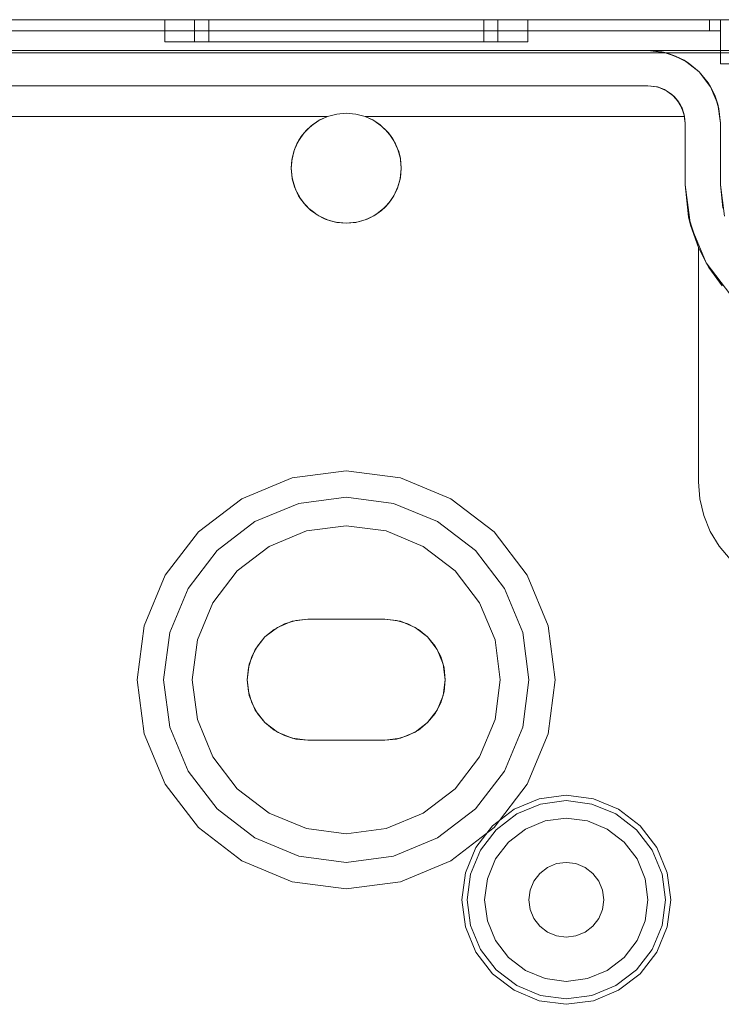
# Model space of a CAD drawing. Extents: x -620 to 300, y 62 to 1112.
# Tile 135 of 226: x 40.321 to 40.958, y 367.21 to 368.105. Entities that reach past the tile are written whole.
import ezdxf

# ---------------------------------------------------------------- set-up
doc = ezdxf.new("R2010")
doc.units = 0
doc.layers.get('0').update_dxf_attribs({"lineweight": 13})

# ---------------------------------------------------------------- blocks, each defined once
blk = doc.blocks.new('Blockreferenz-A06CPVZ2L0')
at = {"color": 9, "linetype": 'ByBlock', "lineweight": -2, "ltscale": 0.13, "true_color": 0xc1c9c4}
for p, q in [((41.06742, 368.1053), (38.76742, 368.1053)), ((41.06742, 368.1053), (38.76742, 368.1053)), ((40.94742, 368.1053), (38.88742, 368.1053)), ((38.88742, 368.1053), (40.94742, 368.1053)), ((40.95742, 368.1053), (39.91742, 368.1053)), ((39.91742, 368.1053), (40.95742, 368.1053)), ((40.45242, 368.1053), (40.45242, 368.0853)), ((40.45804, 368.1053), (40.45242, 368.1053)), ((40.45242, 368.1053), (40.45804, 368.1053)), ((40.47453, 368.1053), (40.45804, 368.1053)), ((40.45804, 368.1053), (40.47453, 368.1053)), ((40.50075, 368.1053), (40.47453, 368.1053)), ((40.47453, 368.1053), (40.50075, 368.1053)), ((40.47952, 368.1053), (40.47952, 368.0853)), ((40.48217, 368.1053), (40.47952, 368.1053)), ((40.47952, 368.1053), (40.48217, 368.1053)), ((40.49002, 368.1053), (40.48217, 368.1053)), ((40.48217, 368.1053), (40.49002, 368.1053)), ((40.50276, 368.1053), (40.49002, 368.1053)), ((40.49002, 368.1053), (40.50276, 368.1053)), ((40.49242, 368.1053), (40.49242, 368.0853)), ((40.49482, 368.1053), (40.49242, 368.1053)), ((40.49242, 368.1053), (40.49482, 368.1053)), ((40.50194, 368.1053), (40.49482, 368.1053)), ((40.49482, 368.1053), (40.50194, 368.1053)), ((40.53492, 368.1053), (40.50075, 368.1053)), ((40.50075, 368.1053), (40.53492, 368.1053)), ((40.51349, 368.1053), (40.50194, 368.1053)), ((40.50194, 368.1053), (40.51349, 368.1053)), ((40.51991, 368.1053), (40.50276, 368.1053)), ((40.50276, 368.1053), (40.51991, 368.1053)), ((40.52903, 368.1053), (40.51349, 368.1053)), ((40.51349, 368.1053), (40.52903, 368.1053)), ((40.54081, 368.1053), (40.51991, 368.1053)), ((40.51991, 368.1053), (40.54081, 368.1053)), ((40.54798, 368.1053), (40.52903, 368.1053)), ((40.52903, 368.1053), (40.54798, 368.1053)), ((40.57472, 368.1053), (40.53492, 368.1053)), ((40.53492, 368.1053), (40.57472, 368.1053)), ((40.56465, 368.1053), (40.54081, 368.1053)), ((40.54081, 368.1053), (40.56465, 368.1053)), ((40.56959, 368.1053), (40.54798, 368.1053)), ((40.54798, 368.1053), (40.56959, 368.1053)), ((40.59052, 368.1053), (40.56465, 368.1053)), ((40.56465, 368.1053), (40.59052, 368.1053)), ((40.59304, 368.1053), (40.56959, 368.1053)), ((40.56959, 368.1053), (40.59304, 368.1053)), ((40.61742, 368.1053), (40.57472, 368.1053)), ((40.57472, 368.1053), (40.61742, 368.1053)), ((40.61742, 368.1053), (40.59052, 368.1053)), ((40.59052, 368.1053), (40.61742, 368.1053)), ((40.61742, 368.1053), (40.59304, 368.1053)), ((40.59304, 368.1053), (40.61742, 368.1053)), ((40.64433, 368.1053), (40.61742, 368.1053)), ((40.66013, 368.1053), (40.61742, 368.1053)), ((40.64181, 368.1053), (40.61742, 368.1053)), ((40.61742, 368.1053), (40.64433, 368.1053)), ((40.61742, 368.1053), (40.66013, 368.1053)), ((40.61742, 368.1053), (40.64181, 368.1053)), ((40.66526, 368.1053), (40.64181, 368.1053)), ((40.64181, 368.1053), (40.66526, 368.1053)), ((40.67019, 368.1053), (40.64433, 368.1053)), ((40.64433, 368.1053), (40.67019, 368.1053)), ((40.69992, 368.1053), (40.66013, 368.1053)), ((40.66013, 368.1053), (40.69992, 368.1053)), ((40.68687, 368.1053), (40.66526, 368.1053)), ((40.66526, 368.1053), (40.68687, 368.1053)), ((40.69404, 368.1053), (40.67019, 368.1053)), ((40.67019, 368.1053), (40.69404, 368.1053)), ((40.70581, 368.1053), (40.68687, 368.1053)), ((40.68687, 368.1053), (40.70581, 368.1053)), ((40.71493, 368.1053), (40.69404, 368.1053)), ((40.69404, 368.1053), (40.71493, 368.1053)), ((40.73409, 368.1053), (40.69992, 368.1053)), ((40.69992, 368.1053), (40.73409, 368.1053)), ((40.72136, 368.1053), (40.70581, 368.1053)), ((40.70581, 368.1053), (40.72136, 368.1053)), ((40.73208, 368.1053), (40.71493, 368.1053)), ((40.71493, 368.1053), (40.73208, 368.1053)), ((40.73291, 368.1053), (40.72136, 368.1053)), ((40.72136, 368.1053), (40.73291, 368.1053)), ((40.74483, 368.1053), (40.73208, 368.1053)), ((40.73208, 368.1053), (40.74483, 368.1053)), ((40.74002, 368.1053), (40.73291, 368.1053)), ((40.73291, 368.1053), (40.74002, 368.1053)), ((40.76032, 368.1053), (40.73409, 368.1053)), ((40.73409, 368.1053), (40.76032, 368.1053)), ((40.74242, 368.1053), (40.74002, 368.1053)), ((40.74002, 368.1053), (40.74242, 368.1053)), ((40.74242, 368.0853), (40.74242, 368.1053)), ((40.75267, 368.1053), (40.74483, 368.1053)), ((40.74483, 368.1053), (40.75267, 368.1053)), ((40.75532, 368.1053), (40.75267, 368.1053)), ((40.75267, 368.1053), (40.75532, 368.1053)), ((40.75532, 368.0853), (40.75532, 368.1053)), ((40.7768, 368.1053), (40.76032, 368.1053)), ((40.76032, 368.1053), (40.7768, 368.1053)), ((40.78242, 368.1053), (40.7768, 368.1053)), ((40.7768, 368.1053), (40.78242, 368.1053)), ((40.78242, 368.0853), (40.78242, 368.1053)), ((40.95001, 368.1053), (40.94742, 368.1053)), ((40.94742, 368.1053), (40.94742, 368.1003)), ((40.94742, 368.1053), (40.94742, 368.1003)), ((40.94742, 368.1053), (40.95001, 368.1053)), ((40.95242, 368.1053), (40.95001, 368.1053)), ((40.95001, 368.1053), (40.95242, 368.1053)), ((40.95449, 368.1053), (40.95242, 368.1053)), ((40.95242, 368.1053), (40.95449, 368.1053)), ((40.95608, 368.1053), (40.95449, 368.1053)), ((40.95449, 368.1053), (40.95608, 368.1053)), ((40.95708, 368.1053), (40.95608, 368.1053)), ((40.95608, 368.1053), (40.95708, 368.1053)), ((40.95742, 368.1053), (40.95708, 368.1053)), ((40.95708, 368.1053), (40.95742, 368.1053)), ((40.95742, 368.1003), (40.95742, 368.1053)), ((40.95742, 368.0953), (40.95742, 368.1053)), ((40.96519, 368.1053), (40.95742, 368.1053)), ((40.95742, 368.1053), (40.95742, 368.1003)), ((40.95742, 368.1053), (40.95742, 368.1053)), ((40.95742, 368.1053), (40.96519, 368.1053)), ((40.95742, 368.0953), (40.95742, 368.1053)), ((40.94742, 368.1003), (40.94742, 368.0953)), ((40.94742, 368.1003), (40.94742, 368.0953)), ((40.95742, 368.0953), (40.95742, 368.1003)), ((40.95742, 368.1003), (40.95742, 368.0953)), ((38.88742, 368.0953), (40.94742, 368.0953)), ((40.94742, 368.0953), (38.88742, 368.0953)), ((39.91742, 368.0953), (40.95742, 368.0953)), ((39.91742, 368.0953), (40.95742, 368.0953)), ((40.94742, 368.0953), (40.94937, 368.0953)), ((40.94937, 368.0953), (40.94742, 368.0953)), ((40.94937, 368.0953), (40.95125, 368.0953)), ((40.95125, 368.0953), (40.94937, 368.0953)), ((40.95125, 368.0953), (40.95298, 368.0953)), ((40.95298, 368.0953), (40.95125, 368.0953)), ((40.95298, 368.0953), (40.95449, 368.0953)), ((40.95449, 368.0953), (40.95298, 368.0953)), ((40.95449, 368.0953), (40.95574, 368.0953)), ((40.95574, 368.0953), (40.95449, 368.0953)), ((40.95574, 368.0953), (40.95666, 368.0953)), ((40.95666, 368.0953), (40.95574, 368.0953)), ((40.95666, 368.0953), (40.95723, 368.0953)), ((40.95723, 368.0953), (40.95666, 368.0953)), ((40.95723, 368.0953), (40.95742, 368.0953)), ((40.95742, 368.0953), (40.95723, 368.0953)), ((40.95742, 368.0953), (40.95742, 368.0653)), ((40.95742, 368.0953), (40.95742, 368.0953)), ((40.95742, 368.0953), (40.95742, 368.0953)), ((40.95742, 368.0953), (40.95742, 368.0953)), ((40.95742, 368.0953), (40.95742, 368.0953)), ((40.95742, 368.0953), (40.95742, 368.0953)), ((40.95742, 368.0953), (40.95742, 368.0953)), ((40.95742, 368.0953), (40.95742, 368.0653)), ((40.45242, 368.0853), (40.45804, 368.0853)), ((40.45242, 368.0853), (40.45804, 368.0853)), ((40.45804, 368.0853), (40.47453, 368.0853)), ((40.45804, 368.0853), (40.47453, 368.0853)), ((40.47453, 368.0853), (40.50075, 368.0853)), ((40.47453, 368.0853), (40.50075, 368.0853)), ((40.47952, 368.0853), (40.48422, 368.0853)), ((40.47952, 368.0853), (40.48422, 368.0853)), ((40.48422, 368.0853), (40.498, 368.0853)), ((40.48422, 368.0853), (40.498, 368.0853)), ((40.49242, 368.0853), (40.49668, 368.0853)), ((40.49242, 368.0853), (40.49668, 368.0853)), ((40.49668, 368.0853), (40.50917, 368.0853)), ((40.49668, 368.0853), (40.50917, 368.0853)), ((40.498, 368.0853), (40.51991, 368.0853)), ((40.498, 368.0853), (40.51991, 368.0853)), ((40.50075, 368.0853), (40.53492, 368.0853)), ((40.50075, 368.0853), (40.53492, 368.0853)), ((40.50917, 368.0853), (40.52903, 368.0853)), ((40.50917, 368.0853), (40.52903, 368.0853)), ((40.51991, 368.0853), (40.54847, 368.0853)), ((40.51991, 368.0853), (40.54847, 368.0853)), ((40.52903, 368.0853), (40.55492, 368.0853)), ((40.52903, 368.0853), (40.55492, 368.0853)), ((40.53492, 368.0853), (40.57472, 368.0853)), ((40.53492, 368.0853), (40.57472, 368.0853)), ((40.54847, 368.0853), (40.58173, 368.0853)), ((40.54847, 368.0853), (40.58173, 368.0853)), ((40.55492, 368.0853), (40.58507, 368.0853)), ((40.55492, 368.0853), (40.58507, 368.0853)), ((40.57472, 368.0853), (40.61742, 368.0853)), ((40.57472, 368.0853), (40.61742, 368.0853)), ((40.58173, 368.0853), (40.61742, 368.0853)), ((40.58173, 368.0853), (40.61742, 368.0853)), ((40.58507, 368.0853), (40.61742, 368.0853)), ((40.58507, 368.0853), (40.61742, 368.0853)), ((40.61742, 368.0853), (40.65311, 368.0853)), ((40.61742, 368.0853), (40.66013, 368.0853)), ((40.61742, 368.0853), (40.64977, 368.0853)), ((40.61742, 368.0853), (40.66013, 368.0853)), ((40.61742, 368.0853), (40.65311, 368.0853)), ((40.61742, 368.0853), (40.64977, 368.0853)), ((40.64977, 368.0853), (40.67992, 368.0853)), ((40.64977, 368.0853), (40.67992, 368.0853)), ((40.65311, 368.0853), (40.68637, 368.0853)), ((40.65311, 368.0853), (40.68637, 368.0853)), ((40.66013, 368.0853), (40.69992, 368.0853)), ((40.66013, 368.0853), (40.69992, 368.0853)), ((40.67992, 368.0853), (40.70581, 368.0853)), ((40.67992, 368.0853), (40.70581, 368.0853)), ((40.68637, 368.0853), (40.71493, 368.0853)), ((40.68637, 368.0853), (40.71493, 368.0853)), ((40.69992, 368.0853), (40.73409, 368.0853)), ((40.69992, 368.0853), (40.73409, 368.0853)), ((40.70581, 368.0853), (40.72568, 368.0853)), ((40.70581, 368.0853), (40.72568, 368.0853)), ((40.71493, 368.0853), (40.73685, 368.0853)), ((40.71493, 368.0853), (40.73685, 368.0853)), ((40.72568, 368.0853), (40.73816, 368.0853)), ((40.72568, 368.0853), (40.73816, 368.0853)), ((40.73409, 368.0853), (40.76032, 368.0853)), ((40.73409, 368.0853), (40.76032, 368.0853)), ((40.73685, 368.0853), (40.75062, 368.0853)), ((40.73685, 368.0853), (40.75062, 368.0853)), ((40.73816, 368.0853), (40.74242, 368.0853)), ((40.73816, 368.0853), (40.74242, 368.0853)), ((40.75062, 368.0853), (40.75532, 368.0853)), ((40.75062, 368.0853), (40.75532, 368.0853)), ((40.76032, 368.0853), (40.7768, 368.0853)), ((40.76032, 368.0853), (40.7768, 368.0853)), ((40.7768, 368.0853), (40.78242, 368.0853)), ((40.7768, 368.0853), (40.78242, 368.0853)), ((38.76742, 368.0773), (41.06742, 368.0773)), ((40.89142, 368.0773), (38.94342, 368.0773)), ((40.21742, 368.0753), (41.06742, 368.0753)), ((40.9085, 368.07505), (40.89142, 368.0773)), ((40.9043, 368.07603), (40.89142, 368.0773)), ((41.06742, 368.0773), (40.89142, 368.0773)), ((40.89142, 368.0773), (40.9043, 368.07603)), ((40.89142, 368.0773), (40.89142, 368.0773)), ((40.9085, 368.07505), (40.9043, 368.07603)), ((40.9043, 368.07603), (40.91668, 368.07228)), ((40.92442, 368.06846), (40.9085, 368.07505)), ((40.91668, 368.07228), (40.9085, 368.07505)), ((40.92442, 368.06846), (40.91668, 368.07228)), ((40.91668, 368.07228), (40.92809, 368.06618)), ((40.93809, 368.05797), (40.92442, 368.06846)), ((40.92809, 368.06618), (40.92442, 368.06846)), ((40.93809, 368.05797), (40.92809, 368.06618)), ((40.92809, 368.06618), (40.93809, 368.05797)), ((40.95742, 368.0653), (40.96519, 368.0653)), ((40.95742, 368.0653), (40.96519, 368.0653)), ((40.95742, 368.0653), (40.95742, 368.0653)), ((40.94858, 368.0443), (40.93809, 368.05797)), ((40.9463, 368.04797), (40.93809, 368.05797)), ((40.93809, 368.05797), (40.9463, 368.04797)), ((38.94342, 368.0453), (40.89142, 368.0453)), ((40.89142, 368.0453), (40.18242, 368.0453)), ((40.89925, 368.04439), (40.89142, 368.0453)), ((40.89142, 368.0453), (40.90022, 368.04414)), ((40.89142, 368.0453), (40.89142, 368.0453)), ((40.89975, 368.0442), (40.89925, 368.04439)), ((40.90022, 368.04414), (40.89925, 368.04439)), ((40.90234, 368.04326), (40.89975, 368.0442)), ((40.90665, 368.0417), (40.90022, 368.04414)), ((40.90022, 368.04414), (40.90842, 368.04074)), ((40.90665, 368.0417), (40.90234, 368.04326)), ((40.94858, 368.0443), (40.9463, 368.04797)), ((40.9463, 368.04797), (40.9524, 368.03656)), ((40.95517, 368.02838), (40.94858, 368.0443)), ((40.9524, 368.03656), (40.94858, 368.0443)), ((40.90756, 368.0411), (40.90665, 368.0417)), ((40.90842, 368.04074), (40.90665, 368.0417)), ((40.91029, 368.03931), (40.90756, 368.0411)), ((40.91324, 368.03738), (40.90842, 368.04074)), ((40.90842, 368.04074), (40.91546, 368.03534)), ((40.91324, 368.03738), (40.91029, 368.03931)), ((40.91438, 368.03618), (40.91324, 368.03738)), ((40.91546, 368.03534), (40.91324, 368.03738)), ((40.91674, 368.03368), (40.91438, 368.03618)), ((40.91866, 368.03165), (40.91546, 368.03534)), ((40.91546, 368.03534), (40.92087, 368.0283)), ((40.91866, 368.03165), (40.91674, 368.03368)), ((40.95517, 368.02838), (40.9524, 368.03656)), ((40.9524, 368.03656), (40.95615, 368.02418)), ((40.91978, 368.02971), (40.91866, 368.03165)), ((40.92087, 368.0283), (40.91866, 368.03165)), ((40.92153, 368.02671), (40.91978, 368.02971)), ((40.92261, 368.02484), (40.92087, 368.0283)), ((40.92087, 368.0283), (40.92426, 368.0201)), ((40.92261, 368.02484), (40.92153, 368.02671)), ((40.92489, 368.0173), (40.92261, 368.02484)), ((40.92426, 368.0201), (40.92261, 368.02484)), ((40.92261, 368.02484), (40.92345, 368.02208)), ((40.95742, 368.0113), (40.95517, 368.02838)), ((40.95615, 368.02418), (40.95517, 368.02838)), ((40.95742, 368.0113), (40.95615, 368.02418)), ((40.95615, 368.02418), (40.95742, 368.0113)), ((40.60036, 368.0173), (40.18242, 368.0173)), ((40.18242, 368.0173), (40.60036, 368.0173)), ((40.59246, 368.01362), (40.60036, 368.0173)), ((40.60036, 368.0173), (40.59341, 368.01415)), ((40.60036, 368.0173), (40.60876, 368.01954)), ((40.60876, 368.01954), (40.60036, 368.0173)), ((40.60036, 368.0173), (40.60036, 368.0173)), ((40.60876, 368.01954), (40.61742, 368.0203)), ((40.61742, 368.0203), (40.60876, 368.01954)), ((40.61742, 368.0203), (40.62608, 368.01954)), ((40.62608, 368.01954), (40.61742, 368.0203)), ((40.62608, 368.01954), (40.63448, 368.0173)), ((40.63448, 368.0173), (40.62608, 368.01954)), ((40.63448, 368.0173), (40.64239, 368.01362)), ((40.92463, 368.0173), (40.63448, 368.0173)), ((40.63448, 368.0173), (40.92489, 368.0173)), ((40.64144, 368.01415), (40.63448, 368.0173)), ((40.63448, 368.0173), (40.63448, 368.0173)), ((40.92345, 368.02208), (40.92443, 368.0188)), ((40.92489, 368.0173), (40.92426, 368.0201)), ((40.92426, 368.0201), (40.92542, 368.0113)), ((40.92443, 368.0188), (40.92489, 368.0173)), ((40.92489, 368.0173), (40.92463, 368.0173)), ((40.92542, 368.0113), (40.92489, 368.0173)), ((40.92489, 368.0173), (40.92489, 368.0173)), ((40.57914, 368.00247), (40.58531, 368.00863)), ((40.58531, 368.00863), (40.58132, 368.0049)), ((40.58377, 368.00708), (40.58132, 368.0049)), ((40.58613, 368.00919), (40.58377, 368.00708)), ((40.58531, 368.00863), (40.59246, 368.01362)), ((40.58701, 368.00999), (40.58531, 368.00863)), ((40.58701, 368.00999), (40.58613, 368.00919)), ((40.59246, 368.01362), (40.58701, 368.00999)), ((40.59067, 368.01237), (40.58701, 368.00999)), ((40.59292, 368.01383), (40.59067, 368.01237)), ((40.59341, 368.01415), (40.59246, 368.01362)), ((40.59341, 368.01415), (40.59292, 368.01383)), ((40.64193, 368.01383), (40.64144, 368.01415)), ((40.64239, 368.01362), (40.64144, 368.01415)), ((40.64418, 368.01237), (40.64193, 368.01383)), ((40.64239, 368.01362), (40.64953, 368.00863)), ((40.64783, 368.00999), (40.64239, 368.01362)), ((40.64783, 368.00999), (40.64418, 368.01237)), ((40.64872, 368.00919), (40.64783, 368.00999)), ((40.64953, 368.00863), (40.64783, 368.00999)), ((40.65108, 368.00708), (40.64872, 368.00919)), ((40.64953, 368.00863), (40.6557, 368.00247)), ((40.65352, 368.0049), (40.64953, 368.00863)), ((40.65352, 368.0049), (40.65108, 368.00708)), ((40.92542, 367.9553), (40.92542, 368.0113)), ((40.92542, 368.0113), (40.92542, 367.9553)), ((40.92542, 368.0113), (40.92542, 368.0113)), ((40.95742, 367.9553), (40.95742, 368.0113)), ((40.95742, 368.0113), (40.95742, 367.99433)), ((40.95742, 368.0113), (40.95742, 368.0113)), ((40.57414, 367.99533), (40.57914, 368.00247)), ((40.57648, 367.999), (40.57414, 367.99533)), ((40.57648, 367.999), (40.57521, 367.99686)), ((40.57914, 368.00247), (40.57648, 367.999)), ((40.57807, 368.00093), (40.57648, 367.999)), ((40.58017, 368.00349), (40.57807, 368.00093)), ((40.58132, 368.0049), (40.57914, 368.00247)), ((40.58132, 368.0049), (40.58017, 368.00349)), ((40.65467, 368.00349), (40.65352, 368.0049)), ((40.6557, 368.00247), (40.65352, 368.0049)), ((40.65678, 368.00093), (40.65467, 368.00349)), ((40.6557, 368.00247), (40.66071, 367.99533)), ((40.65837, 367.999), (40.6557, 368.00247)), ((40.65837, 367.999), (40.65678, 368.00093)), ((40.65963, 367.99686), (40.65837, 367.999)), ((40.66071, 367.99533), (40.65837, 367.999)), ((40.57137, 367.98941), (40.57019, 367.98646)), ((40.57045, 367.98743), (40.57414, 367.99533)), ((40.57259, 367.99243), (40.57045, 367.98743)), ((40.57259, 367.99243), (40.57137, 367.98941)), ((40.57414, 367.99533), (40.57259, 367.99243)), ((40.57352, 367.994), (40.57259, 367.99243)), ((40.57521, 367.99686), (40.57352, 367.994)), ((40.66133, 367.994), (40.65963, 367.99686)), ((40.66071, 367.99533), (40.6644, 367.98743)), ((40.66226, 367.99243), (40.66071, 367.99533)), ((40.66226, 367.99243), (40.66133, 367.994)), ((40.66347, 367.98941), (40.66226, 367.99243)), ((40.6644, 367.98743), (40.66226, 367.99243)), ((40.66466, 367.98646), (40.66347, 367.98941)), ((40.95742, 367.99433), (40.95742, 367.9752)), ((40.56876, 367.98113), (40.56814, 367.9785)), ((40.56819, 367.97901), (40.57045, 367.98743)), ((40.56974, 367.98535), (40.56819, 367.97901)), ((40.56974, 367.98535), (40.56876, 367.98113)), ((40.57045, 367.98743), (40.56974, 367.98535)), ((40.57019, 367.98646), (40.56974, 367.98535)), ((40.6644, 367.98743), (40.66666, 367.97901)), ((40.6651, 367.98535), (40.6644, 367.98743)), ((40.6651, 367.98535), (40.66466, 367.98646)), ((40.66609, 367.98113), (40.6651, 367.98535)), ((40.66666, 367.97901), (40.6651, 367.98535)), ((40.6667, 367.9785), (40.66609, 367.98113)), ((40.56742, 367.97032), (40.56819, 367.97901)), ((40.56801, 367.97791), (40.56742, 367.97032)), ((40.56744, 367.97049), (40.56742, 367.97031)), ((40.56818, 367.96164), (40.56742, 367.97032)), ((40.56742, 367.97032), (40.56742, 367.9703)), ((40.56742, 367.97031), (40.56742, 367.9703)), ((40.56801, 367.97791), (40.56744, 367.97049)), ((40.56819, 367.97901), (40.56801, 367.97791)), ((40.56814, 367.9785), (40.56801, 367.97791)), ((40.66666, 367.97901), (40.66742, 367.97032)), ((40.66684, 367.97791), (40.66666, 367.97901)), ((40.66742, 367.97032), (40.66667, 367.96164)), ((40.66684, 367.97791), (40.6667, 367.9785)), ((40.66741, 367.97049), (40.66684, 367.97791)), ((40.66742, 367.97032), (40.66684, 367.97791)), ((40.66742, 367.97031), (40.66741, 367.97049)), ((40.66742, 367.9703), (40.66742, 367.97032)), ((40.66742, 367.9703), (40.66742, 367.97031)), ((40.95742, 367.9752), (40.95742, 367.9553)), ((40.56742, 367.9703), (40.56744, 367.97011)), ((40.56742, 367.9703), (40.56818, 367.96164)), ((40.56744, 367.97011), (40.56833, 367.96106)), ((40.57043, 367.95322), (40.56818, 367.96164)), ((40.56818, 367.96164), (40.56838, 367.96054)), ((40.66667, 367.96164), (40.66441, 367.95322)), ((40.66646, 367.96054), (40.66667, 367.96164)), ((40.66651, 367.96106), (40.6674, 367.97011)), ((40.66667, 367.96164), (40.66742, 367.9703)), ((40.6674, 367.97011), (40.66742, 367.9703)), ((40.56833, 367.96106), (40.56838, 367.96054)), ((40.56838, 367.96054), (40.56913, 367.9581)), ((40.56838, 367.96054), (40.57043, 367.95322)), ((40.56913, 367.9581), (40.57093, 367.95214)), ((40.57411, 367.94531), (40.57043, 367.95322)), ((40.57043, 367.95322), (40.57123, 367.95116)), ((40.66441, 367.95322), (40.66073, 367.94531)), ((40.66362, 367.95116), (40.66441, 367.95322)), ((40.66391, 367.95214), (40.66572, 367.9581)), ((40.66441, 367.95322), (40.66646, 367.96054)), ((40.66572, 367.9581), (40.66646, 367.96054)), ((40.66646, 367.96054), (40.66651, 367.96106)), ((40.92845, 367.92611), (40.92542, 367.9553)), ((40.92542, 367.9553), (40.92845, 367.92611)), ((40.93026, 367.91855), (40.92542, 367.9553)), ((40.92542, 367.9553), (40.92542, 367.9553)), ((40.96117, 367.92683), (40.95742, 367.9553)), ((40.95742, 367.9553), (40.95954, 367.93384)), ((40.95742, 367.9553), (40.95742, 367.9553)), ((40.57093, 367.95214), (40.57123, 367.95116)), ((40.57123, 367.95116), (40.57246, 367.94886)), ((40.57123, 367.95116), (40.57411, 367.94531)), ((40.57246, 367.94886), (40.57514, 367.94384)), ((40.57911, 367.93817), (40.57411, 367.94531)), ((40.57411, 367.94531), (40.57585, 367.94252)), ((40.57514, 367.94384), (40.57585, 367.94252)), ((40.66073, 367.94531), (40.65573, 367.93817)), ((40.659, 367.94252), (40.66073, 367.94531)), ((40.659, 367.94252), (40.6597, 367.94384)), ((40.6597, 367.94384), (40.66238, 367.94886)), ((40.66073, 367.94531), (40.66362, 367.95116)), ((40.66238, 367.94886), (40.66362, 367.95116)), ((40.66362, 367.95116), (40.66391, 367.95214)), ((40.57585, 367.94252), (40.57733, 367.94072)), ((40.57585, 367.94252), (40.57911, 367.93817)), ((40.57733, 367.94072), (40.58083, 367.93645)), ((40.58527, 367.932), (40.57911, 367.93817)), ((40.57911, 367.93817), (40.58207, 367.93494)), ((40.58083, 367.93645), (40.58207, 367.93494)), ((40.58207, 367.93494), (40.58356, 367.93371)), ((40.58207, 367.93494), (40.58527, 367.932)), ((40.65573, 367.93817), (40.64957, 367.932)), ((40.64957, 367.932), (40.65278, 367.93494)), ((40.65128, 367.93371), (40.65278, 367.93494)), ((40.65278, 367.93494), (40.65573, 367.93817)), ((40.65278, 367.93494), (40.65401, 367.93645)), ((40.65401, 367.93645), (40.65751, 367.94072)), ((40.65573, 367.93817), (40.659, 367.94252)), ((40.65751, 367.94072), (40.659, 367.94252)), ((40.58356, 367.93371), (40.58783, 367.93021)), ((40.59241, 367.927), (40.58527, 367.932)), ((40.58527, 367.932), (40.58964, 367.92873)), ((40.58783, 367.93021), (40.58964, 367.92873)), ((40.58964, 367.92873), (40.59096, 367.92802)), ((40.58964, 367.92873), (40.59241, 367.927)), ((40.59096, 367.92802), (40.59598, 367.92534)), ((40.60032, 367.92332), (40.59241, 367.927)), ((40.59241, 367.927), (40.59829, 367.92411)), ((40.64243, 367.927), (40.63453, 367.92332)), ((40.63656, 367.92411), (40.64243, 367.927)), ((40.63887, 367.92534), (40.64389, 367.92802)), ((40.64957, 367.932), (40.64243, 367.927)), ((40.64243, 367.927), (40.6452, 367.92873)), ((40.64389, 367.92802), (40.6452, 367.92873)), ((40.6452, 367.92873), (40.64957, 367.932)), ((40.6452, 367.92873), (40.64701, 367.93021)), ((40.64701, 367.93021), (40.65128, 367.93371)), ((40.93742, 367.89817), (40.92845, 367.92611)), ((40.92845, 367.92611), (40.93026, 367.91855)), ((40.59598, 367.92534), (40.59829, 367.92411)), ((40.59829, 367.92411), (40.59925, 367.92381)), ((40.59829, 367.92411), (40.60032, 367.92332)), ((40.59925, 367.92381), (40.60523, 367.922)), ((40.60874, 367.92106), (40.60032, 367.92332)), ((40.60032, 367.92332), (40.60767, 367.92126)), ((40.60523, 367.922), (40.60767, 367.92126)), ((40.60767, 367.92126), (40.60817, 367.92121)), ((40.60767, 367.92126), (40.60874, 367.92106)), ((40.60817, 367.92121), (40.61742, 367.9203)), ((40.61742, 367.9203), (40.60874, 367.92106)), ((40.60874, 367.92106), (40.61742, 367.9203)), ((40.61742, 367.9203), (40.62667, 367.92121)), ((40.62611, 367.92106), (40.61742, 367.9203)), ((40.61742, 367.9203), (40.62611, 367.92106)), ((40.63453, 367.92332), (40.62611, 367.92106)), ((40.62611, 367.92106), (40.62718, 367.92126)), ((40.62667, 367.92121), (40.62718, 367.92126)), ((40.62718, 367.92126), (40.63453, 367.92332)), ((40.62718, 367.92126), (40.62961, 367.922)), ((40.62961, 367.922), (40.63559, 367.92381)), ((40.63453, 367.92332), (40.63656, 367.92411)), ((40.63559, 367.92381), (40.63656, 367.92411)), ((40.63656, 367.92411), (40.63887, 367.92534)), ((40.93026, 367.91855), (40.93742, 367.89817)), ((40.94445, 367.8843), (40.93026, 367.91855)), ((40.93742, 367.6853), (40.93742, 367.89817)), ((40.93742, 367.89817), (40.94445, 367.8843)), ((40.94453, 367.88415), (40.93742, 367.89817)), ((40.93742, 367.89817), (40.93742, 367.88003)), ((40.93742, 367.89817), (40.93742, 367.89817)), ((40.94445, 367.8843), (40.94453, 367.88415)), ((40.96701, 367.85489), (40.94445, 367.8843)), ((40.94453, 367.88415), (40.94701, 367.88003)), ((40.93742, 367.88003), (40.93742, 367.6853)), ((40.94701, 367.88003), (40.95911, 367.86347)), ((40.61742, 367.6953), (40.56825, 367.68883)), ((40.61742, 367.6953), (40.56825, 367.68883)), ((40.6666, 367.68883), (40.61742, 367.6953)), ((40.6666, 367.68883), (40.61742, 367.6953)), ((40.56825, 367.68883), (40.52242, 367.66984)), ((40.56825, 367.68883), (40.52242, 367.66984)), ((40.71242, 367.66984), (40.6666, 367.68883)), ((40.71242, 367.66984), (40.6666, 367.68883)), ((40.93864, 367.66975), (40.93742, 367.6853)), ((40.93742, 367.6853), (40.93864, 367.66975)), ((40.93742, 367.6853), (40.93742, 367.6853)), ((40.52242, 367.66984), (40.48307, 367.63965)), ((40.52242, 367.66984), (40.48307, 367.63965)), ((40.57446, 367.66564), (40.61742, 367.6713)), ((40.61742, 367.6713), (40.57446, 367.66564)), ((40.61742, 367.6713), (40.66039, 367.66564)), ((40.66039, 367.66564), (40.61742, 367.6713)), ((40.75177, 367.63965), (40.71242, 367.66984)), ((40.75177, 367.63965), (40.71242, 367.66984)), ((40.94226, 367.65458), (40.93864, 367.66975)), ((40.93864, 367.66975), (40.94226, 367.65458)), ((40.53442, 367.64906), (40.57446, 367.66564)), ((40.57446, 367.66564), (40.53442, 367.64906)), ((40.66039, 367.66564), (40.70042, 367.64906)), ((40.70042, 367.64906), (40.66039, 367.66564)), ((40.50004, 367.62268), (40.53442, 367.64906)), ((40.53442, 367.64906), (40.50004, 367.62268)), ((40.70042, 367.64906), (40.7348, 367.62268)), ((40.7348, 367.62268), (40.70042, 367.64906)), ((40.94819, 367.64015), (40.94226, 367.65458)), ((40.94226, 367.65458), (40.94819, 367.64015)), ((40.48307, 367.63965), (40.45288, 367.6003)), ((40.48307, 367.63965), (40.45288, 367.6003)), ((40.58119, 367.64053), (40.54742, 367.62654)), ((40.54742, 367.62654), (40.58119, 367.64053)), ((40.61742, 367.6453), (40.58119, 367.64053)), ((40.58119, 367.64053), (40.61742, 367.6453)), ((40.65366, 367.64053), (40.61742, 367.6453)), ((40.61742, 367.6453), (40.65366, 367.64053)), ((40.68742, 367.62654), (40.65366, 367.64053)), ((40.65366, 367.64053), (40.68742, 367.62654)), ((40.78197, 367.6003), (40.75177, 367.63965)), ((40.78197, 367.6003), (40.75177, 367.63965)), ((40.9563, 367.62683), (40.94819, 367.64015)), ((40.94819, 367.64015), (40.9563, 367.62683)), ((40.47366, 367.5883), (40.50004, 367.62268)), ((40.50004, 367.62268), (40.47366, 367.5883)), ((40.54742, 367.62654), (40.51843, 367.60429)), ((40.51843, 367.60429), (40.54742, 367.62654)), ((40.71642, 367.60429), (40.68742, 367.62654)), ((40.68742, 367.62654), (40.71642, 367.60429)), ((40.7348, 367.62268), (40.76118, 367.5883)), ((40.76118, 367.5883), (40.7348, 367.62268)), ((40.96638, 367.61492), (40.9563, 367.62683)), ((40.9563, 367.62683), (40.96638, 367.61492)), ((40.51843, 367.60429), (40.49618, 367.5753)), ((40.49618, 367.5753), (40.51843, 367.60429)), ((40.73867, 367.5753), (40.71642, 367.60429)), ((40.71642, 367.60429), (40.73867, 367.5753)), ((40.45288, 367.6003), (40.4339, 367.55447)), ((40.45288, 367.6003), (40.4339, 367.55447)), ((40.80095, 367.55447), (40.78197, 367.6003)), ((40.80095, 367.55447), (40.78197, 367.6003)), ((40.45708, 367.54826), (40.47366, 367.5883)), ((40.47366, 367.5883), (40.45708, 367.54826)), ((40.76118, 367.5883), (40.77777, 367.54826)), ((40.77777, 367.54826), (40.76118, 367.5883)), ((40.49618, 367.5753), (40.48219, 367.54153)), ((40.48219, 367.54153), (40.49618, 367.5753)), ((40.75265, 367.54153), (40.73867, 367.5753)), ((40.73867, 367.5753), (40.75265, 367.54153)), ((40.57169, 367.55924), (40.56137, 367.55611)), ((40.56137, 367.55611), (40.57169, 367.55924)), ((40.58242, 367.5603), (40.56819, 367.55843)), ((40.58242, 367.5603), (40.56819, 367.55843)), ((40.58242, 367.5603), (40.57169, 367.55924)), ((40.57169, 367.55924), (40.58242, 367.5603)), ((40.61742, 367.5603), (40.58242, 367.5603)), ((40.58242, 367.5603), (40.61742, 367.5603)), ((40.65242, 367.5603), (40.58242, 367.5603)), ((40.65242, 367.5603), (40.58242, 367.5603)), ((40.58242, 367.5603), (40.58242, 367.5603)), ((40.58242, 367.5603), (40.58242, 367.5603)), ((40.65242, 367.5603), (40.61742, 367.5603)), ((40.61742, 367.5603), (40.65242, 367.5603)), ((40.66315, 367.55924), (40.65242, 367.5603)), ((40.65242, 367.5603), (40.66315, 367.55924)), ((40.65242, 367.5603), (40.65242, 367.5603)), ((40.66666, 367.55843), (40.65242, 367.5603)), ((40.65242, 367.5603), (40.65242, 367.5603)), ((40.66666, 367.55843), (40.65242, 367.5603)), ((40.67347, 367.55611), (40.66315, 367.55924)), ((40.66315, 367.55924), (40.67347, 367.55611)), ((40.4339, 367.55447), (40.42742, 367.5053)), ((40.4339, 367.55447), (40.42742, 367.5053)), ((40.55492, 367.55293), (40.54353, 367.54419)), ((40.55492, 367.55293), (40.54353, 367.54419)), ((40.55187, 367.55103), (40.54353, 367.54419)), ((40.54353, 367.54419), (40.55187, 367.55103)), ((40.56137, 367.55611), (40.55187, 367.55103)), ((40.55187, 367.55103), (40.56137, 367.55611)), ((40.56819, 367.55843), (40.55492, 367.55293)), ((40.56819, 367.55843), (40.55492, 367.55293)), ((40.67992, 367.55293), (40.66666, 367.55843)), ((40.67992, 367.55293), (40.66666, 367.55843)), ((40.68298, 367.55103), (40.67347, 367.55611)), ((40.67347, 367.55611), (40.68298, 367.55103)), ((40.69131, 367.54419), (40.67992, 367.55293)), ((40.69131, 367.54419), (40.67992, 367.55293)), ((40.69131, 367.54419), (40.68298, 367.55103)), ((40.68298, 367.55103), (40.69131, 367.54419)), ((40.80742, 367.5053), (40.80095, 367.55447)), ((40.80742, 367.5053), (40.80095, 367.55447)), ((40.45142, 367.5053), (40.45708, 367.54826)), ((40.45708, 367.54826), (40.45142, 367.5053)), ((40.48219, 367.54153), (40.47742, 367.5053)), ((40.47742, 367.5053), (40.48219, 367.54153)), ((40.54353, 367.54419), (40.53479, 367.5328)), ((40.54353, 367.54419), (40.53479, 367.5328)), ((40.54353, 367.54419), (40.53669, 367.53586)), ((40.53669, 367.53586), (40.54353, 367.54419)), ((40.69815, 367.53586), (40.69131, 367.54419)), ((40.69131, 367.54419), (40.69815, 367.53586)), ((40.70005, 367.5328), (40.69131, 367.54419)), ((40.70005, 367.5328), (40.69131, 367.54419)), ((40.75742, 367.5053), (40.75265, 367.54153)), ((40.75265, 367.54153), (40.75742, 367.5053)), ((40.77777, 367.54826), (40.78342, 367.5053)), ((40.78342, 367.5053), (40.77777, 367.54826)), ((40.53479, 367.5328), (40.5293, 367.51953)), ((40.53479, 367.5328), (40.5293, 367.51953)), ((40.53669, 367.53586), (40.53161, 367.52635)), ((40.53161, 367.52635), (40.53669, 367.53586)), ((40.70324, 367.52635), (40.69815, 367.53586)), ((40.69815, 367.53586), (40.70324, 367.52635)), ((40.70555, 367.51953), (40.70005, 367.5328)), ((40.70555, 367.51953), (40.70005, 367.5328)), ((40.53161, 367.52635), (40.52848, 367.51603)), ((40.52848, 367.51603), (40.53161, 367.52635)), ((40.70637, 367.51603), (40.70324, 367.52635)), ((40.70324, 367.52635), (40.70637, 367.51603)), ((40.5293, 367.51953), (40.52742, 367.5053)), ((40.5293, 367.51953), (40.52742, 367.5053)), ((40.52848, 367.51603), (40.52742, 367.5053)), ((40.52742, 367.5053), (40.52848, 367.51603)), ((40.70742, 367.5053), (40.70555, 367.51953)), ((40.70742, 367.5053), (40.70555, 367.51953)), ((40.70742, 367.5053), (40.70637, 367.51603)), ((40.70637, 367.51603), (40.70742, 367.5053)), ((40.42742, 367.5053), (40.4339, 367.45612)), ((40.42742, 367.5053), (40.4339, 367.45612)), ((40.45708, 367.46234), (40.45142, 367.5053)), ((40.45142, 367.5053), (40.45708, 367.46234)), ((40.47742, 367.5053), (40.48219, 367.46906)), ((40.48219, 367.46906), (40.47742, 367.5053)), ((40.52742, 367.5053), (40.52848, 367.49457)), ((40.52848, 367.49457), (40.52742, 367.5053)), ((40.52742, 367.5053), (40.5293, 367.49106)), ((40.52742, 367.5053), (40.5293, 367.49106)), ((40.70555, 367.49106), (40.70742, 367.5053)), ((40.70555, 367.49106), (40.70742, 367.5053)), ((40.70637, 367.49457), (40.70742, 367.5053)), ((40.70742, 367.5053), (40.70637, 367.49457)), ((40.75265, 367.46906), (40.75742, 367.5053)), ((40.75742, 367.5053), (40.75265, 367.46906)), ((40.78342, 367.5053), (40.77777, 367.46234)), ((40.77777, 367.46234), (40.78342, 367.5053)), ((40.80095, 367.45612), (40.80742, 367.5053)), ((40.80095, 367.45612), (40.80742, 367.5053)), ((40.52848, 367.49457), (40.53161, 367.48425)), ((40.53161, 367.48425), (40.52848, 367.49457)), ((40.5293, 367.49106), (40.53479, 367.4778)), ((40.5293, 367.49106), (40.53479, 367.4778)), ((40.70005, 367.4778), (40.70555, 367.49106)), ((40.70005, 367.4778), (40.70555, 367.49106)), ((40.70324, 367.48425), (40.70637, 367.49457)), ((40.70637, 367.49457), (40.70324, 367.48425)), ((40.53161, 367.48425), (40.53669, 367.47474)), ((40.53669, 367.47474), (40.53161, 367.48425)), ((40.69815, 367.47474), (40.70324, 367.48425)), ((40.70324, 367.48425), (40.69815, 367.47474)), ((40.53479, 367.4778), (40.54353, 367.46641)), ((40.53479, 367.4778), (40.54353, 367.46641)), ((40.53669, 367.47474), (40.54353, 367.46641)), ((40.54353, 367.46641), (40.53669, 367.47474)), ((40.69131, 367.46641), (40.70005, 367.4778)), ((40.69131, 367.46641), (40.70005, 367.4778)), ((40.69131, 367.46641), (40.69815, 367.47474)), ((40.69815, 367.47474), (40.69131, 367.46641)), ((40.47366, 367.4223), (40.45708, 367.46234)), ((40.45708, 367.46234), (40.47366, 367.4223)), ((40.48219, 367.46906), (40.49618, 367.4353)), ((40.49618, 367.4353), (40.48219, 367.46906)), ((40.54353, 367.46641), (40.55187, 367.45957)), ((40.55187, 367.45957), (40.54353, 367.46641)), ((40.54353, 367.46641), (40.55492, 367.45767)), ((40.54353, 367.46641), (40.55492, 367.45767)), ((40.67992, 367.45767), (40.69131, 367.46641)), ((40.67992, 367.45767), (40.69131, 367.46641)), ((40.68298, 367.45957), (40.69131, 367.46641)), ((40.69131, 367.46641), (40.68298, 367.45957)), ((40.73867, 367.4353), (40.75265, 367.46906)), ((40.75265, 367.46906), (40.73867, 367.4353)), ((40.77777, 367.46234), (40.76118, 367.4223)), ((40.76118, 367.4223), (40.77777, 367.46234)), ((40.4339, 367.45612), (40.45288, 367.4103)), ((40.4339, 367.45612), (40.45288, 367.4103)), ((40.55187, 367.45957), (40.56137, 367.45449)), ((40.56137, 367.45449), (40.55187, 367.45957)), ((40.55492, 367.45767), (40.56819, 367.45217)), ((40.55492, 367.45767), (40.56819, 367.45217)), ((40.56137, 367.45449), (40.57169, 367.45136)), ((40.57169, 367.45136), (40.56137, 367.45449)), ((40.56819, 367.45217), (40.58242, 367.4503)), ((40.56819, 367.45217), (40.58242, 367.4503)), ((40.57169, 367.45136), (40.58242, 367.4503)), ((40.58242, 367.4503), (40.57169, 367.45136)), ((40.65242, 367.4503), (40.66666, 367.45217)), ((40.65242, 367.4503), (40.66666, 367.45217)), ((40.65242, 367.4503), (40.66315, 367.45136)), ((40.66315, 367.45136), (40.65242, 367.4503)), ((40.66315, 367.45136), (40.67347, 367.45449)), ((40.67347, 367.45449), (40.66315, 367.45136)), ((40.66666, 367.45217), (40.67992, 367.45767)), ((40.66666, 367.45217), (40.67992, 367.45767)), ((40.67347, 367.45449), (40.68298, 367.45957)), ((40.68298, 367.45957), (40.67347, 367.45449)), ((40.78197, 367.4103), (40.80095, 367.45612)), ((40.78197, 367.4103), (40.80095, 367.45612)), ((40.58242, 367.4503), (40.61742, 367.4503)), ((40.61742, 367.4503), (40.58242, 367.4503)), ((40.58242, 367.4503), (40.65242, 367.4503)), ((40.58242, 367.4503), (40.58242, 367.4503)), ((40.58242, 367.4503), (40.65242, 367.4503)), ((40.58242, 367.4503), (40.58242, 367.4503)), ((40.61742, 367.4503), (40.65242, 367.4503)), ((40.65242, 367.4503), (40.61742, 367.4503)), ((40.65242, 367.4503), (40.65242, 367.4503)), ((40.65242, 367.4503), (40.65242, 367.4503)), ((40.49618, 367.4353), (40.51843, 367.4063)), ((40.51843, 367.4063), (40.49618, 367.4353)), ((40.71642, 367.4063), (40.73867, 367.4353)), ((40.73867, 367.4353), (40.71642, 367.4063)), ((40.50004, 367.38792), (40.47366, 367.4223)), ((40.47366, 367.4223), (40.50004, 367.38792)), ((40.76118, 367.4223), (40.7348, 367.38792)), ((40.7348, 367.38792), (40.76118, 367.4223)), ((40.45288, 367.4103), (40.48307, 367.37095)), ((40.45288, 367.4103), (40.48307, 367.37095)), ((40.75177, 367.37095), (40.78197, 367.4103)), ((40.75177, 367.37095), (40.78197, 367.4103)), ((40.51843, 367.4063), (40.54742, 367.38406)), ((40.54742, 367.38406), (40.51843, 367.4063)), ((40.68742, 367.38406), (40.71642, 367.4063)), ((40.71642, 367.4063), (40.68742, 367.38406)), ((40.81742, 367.4003), (40.79283, 367.39706)), ((40.84201, 367.39706), (40.81742, 367.4003)), ((40.79283, 367.39706), (40.76992, 367.38757)), ((40.77237, 367.38334), (40.7941, 367.39234)), ((40.7941, 367.39234), (40.81742, 367.39541)), ((40.81742, 367.39541), (40.84074, 367.39234)), ((40.84074, 367.39234), (40.86248, 367.38334)), ((40.86492, 367.38757), (40.84201, 367.39706)), ((40.53442, 367.36154), (40.50004, 367.38792)), ((40.50004, 367.38792), (40.53442, 367.36154)), ((40.54742, 367.38406), (40.58119, 367.37007)), ((40.58119, 367.37007), (40.54742, 367.38406)), ((40.65366, 367.37007), (40.68742, 367.38406)), ((40.68742, 367.38406), (40.65366, 367.37007)), ((40.7348, 367.38792), (40.70042, 367.36154)), ((40.70042, 367.36154), (40.7348, 367.38792)), ((40.76992, 367.38757), (40.75025, 367.37247)), ((40.7537, 367.36902), (40.77237, 367.38334)), ((40.86248, 367.38334), (40.88114, 367.36902)), ((40.8846, 367.37247), (40.86492, 367.38757)), ((40.48307, 367.37095), (40.52242, 367.34075)), ((40.48307, 367.37095), (40.52242, 367.34075)), ((40.71242, 367.34075), (40.75177, 367.37095)), ((40.71242, 367.34075), (40.75177, 367.37095)), ((40.75025, 367.37247), (40.73515, 367.3528)), ((40.79822, 367.37697), (40.78032, 367.36956)), ((40.79822, 367.37697), (40.78032, 367.36956)), ((40.81742, 367.3795), (40.79822, 367.37697)), ((40.81742, 367.3795), (40.79822, 367.37697)), ((40.83663, 367.37697), (40.81742, 367.3795)), ((40.83663, 367.37697), (40.81742, 367.3795)), ((40.85452, 367.36956), (40.83663, 367.37697)), ((40.85452, 367.36956), (40.83663, 367.37697)), ((40.89969, 367.3528), (40.8846, 367.37247)), ((40.58119, 367.37007), (40.61742, 367.3653)), ((40.61742, 367.3653), (40.58119, 367.37007)), ((40.61742, 367.3653), (40.65366, 367.37007)), ((40.65366, 367.37007), (40.61742, 367.3653)), ((40.73938, 367.35035), (40.7537, 367.36902)), ((40.78032, 367.36956), (40.76495, 367.35777)), ((40.78032, 367.36956), (40.76495, 367.35777)), ((40.86989, 367.35777), (40.85452, 367.36956)), ((40.86989, 367.35777), (40.85452, 367.36956)), ((40.88114, 367.36902), (40.89546, 367.35035)), ((40.57446, 367.34496), (40.53442, 367.36154)), ((40.53442, 367.36154), (40.57446, 367.34496)), ((40.70042, 367.36154), (40.66039, 367.34496)), ((40.66039, 367.34496), (40.70042, 367.36154)), ((40.73515, 367.3528), (40.72566, 367.32989)), ((40.76495, 367.35777), (40.75316, 367.3424)), ((40.76495, 367.35777), (40.75316, 367.3424)), ((40.88168, 367.3424), (40.86989, 367.35777)), ((40.88168, 367.3424), (40.86989, 367.35777)), ((40.90919, 367.32989), (40.89969, 367.3528)), ((40.61742, 367.3393), (40.57446, 367.34496)), ((40.57446, 367.34496), (40.61742, 367.3393)), ((40.66039, 367.34496), (40.61742, 367.3393)), ((40.61742, 367.3393), (40.66039, 367.34496)), ((40.73038, 367.32862), (40.73938, 367.35035)), ((40.89546, 367.35035), (40.90446, 367.32862)), ((40.52242, 367.34075), (40.56825, 367.32177)), ((40.52242, 367.34075), (40.56825, 367.32177)), ((40.6666, 367.32177), (40.71242, 367.34075)), ((40.6666, 367.32177), (40.71242, 367.34075)), ((40.75316, 367.3424), (40.74575, 367.3245)), ((40.75316, 367.3424), (40.74575, 367.3245)), ((40.80862, 367.33814), (40.80042, 367.33474)), ((40.80042, 367.33474), (40.80862, 367.33814)), ((40.81742, 367.3393), (40.80862, 367.33814)), ((40.80862, 367.33814), (40.81742, 367.3393)), ((40.82622, 367.33814), (40.81742, 367.3393)), ((40.81742, 367.3393), (40.82622, 367.33814)), ((40.83442, 367.33474), (40.82622, 367.33814)), ((40.82622, 367.33814), (40.83442, 367.33474)), ((40.88909, 367.3245), (40.88168, 367.3424)), ((40.88909, 367.3245), (40.88168, 367.3424)), ((40.72566, 367.32989), (40.72242, 367.3053)), ((40.72731, 367.3053), (40.73038, 367.32862)), ((40.79338, 367.32934), (40.78798, 367.3223)), ((40.78798, 367.3223), (40.79338, 367.32934)), ((40.80042, 367.33474), (40.79338, 367.32934)), ((40.79338, 367.32934), (40.80042, 367.33474)), ((40.84146, 367.32934), (40.83442, 367.33474)), ((40.83442, 367.33474), (40.84146, 367.32934)), ((40.84687, 367.3223), (40.84146, 367.32934)), ((40.84146, 367.32934), (40.84687, 367.3223)), ((40.90446, 367.32862), (40.90753, 367.3053)), ((40.91242, 367.3053), (40.90919, 367.32989)), ((40.56825, 367.32177), (40.61742, 367.3153)), ((40.56825, 367.32177), (40.61742, 367.3153)), ((40.61742, 367.3153), (40.6666, 367.32177)), ((40.61742, 367.3153), (40.6666, 367.32177)), ((40.74575, 367.3245), (40.74322, 367.3053)), ((40.74575, 367.3245), (40.74322, 367.3053)), ((40.78798, 367.3223), (40.78458, 367.3141)), ((40.78458, 367.3141), (40.78798, 367.3223)), ((40.85026, 367.3141), (40.84687, 367.3223)), ((40.84687, 367.3223), (40.85026, 367.3141)), ((40.89162, 367.3053), (40.88909, 367.3245)), ((40.89162, 367.3053), (40.88909, 367.3245)), ((40.78458, 367.3141), (40.78342, 367.3053)), ((40.78342, 367.3053), (40.78458, 367.3141)), ((40.85142, 367.3053), (40.85026, 367.3141)), ((40.85026, 367.3141), (40.85142, 367.3053)), ((40.72242, 367.3053), (40.72566, 367.28071)), ((40.73038, 367.28198), (40.72731, 367.3053)), ((40.74322, 367.3053), (40.74575, 367.28609)), ((40.74322, 367.3053), (40.74575, 367.28609)), ((40.78342, 367.3053), (40.78458, 367.2965)), ((40.78458, 367.2965), (40.78342, 367.3053)), ((40.85026, 367.2965), (40.85142, 367.3053)), ((40.85142, 367.3053), (40.85026, 367.2965)), ((40.88909, 367.28609), (40.89162, 367.3053)), ((40.88909, 367.28609), (40.89162, 367.3053)), ((40.90753, 367.3053), (40.90446, 367.28198)), ((40.90919, 367.28071), (40.91242, 367.3053)), ((40.78458, 367.2965), (40.78798, 367.2883)), ((40.78798, 367.2883), (40.78458, 367.2965)), ((40.84687, 367.2883), (40.85026, 367.2965)), ((40.85026, 367.2965), (40.84687, 367.2883)), ((40.73938, 367.26024), (40.73038, 367.28198)), ((40.74575, 367.28609), (40.75316, 367.2682)), ((40.74575, 367.28609), (40.75316, 367.2682)), ((40.78798, 367.2883), (40.79338, 367.28126)), ((40.79338, 367.28126), (40.78798, 367.2883)), ((40.79338, 367.28126), (40.80042, 367.27585)), ((40.80042, 367.27585), (40.79338, 367.28126)), ((40.83442, 367.27585), (40.84146, 367.28126)), ((40.84146, 367.28126), (40.83442, 367.27585)), ((40.84146, 367.28126), (40.84687, 367.2883)), ((40.84687, 367.2883), (40.84146, 367.28126)), ((40.88168, 367.2682), (40.88909, 367.28609)), ((40.88168, 367.2682), (40.88909, 367.28609)), ((40.90446, 367.28198), (40.89546, 367.26024)), ((40.72566, 367.28071), (40.73515, 367.2578)), ((40.80042, 367.27585), (40.80862, 367.27246)), ((40.80862, 367.27246), (40.80042, 367.27585)), ((40.80862, 367.27246), (40.81742, 367.2713)), ((40.81742, 367.2713), (40.80862, 367.27246)), ((40.81742, 367.2713), (40.82622, 367.27246)), ((40.82622, 367.27246), (40.81742, 367.2713)), ((40.82622, 367.27246), (40.83442, 367.27585)), ((40.83442, 367.27585), (40.82622, 367.27246)), ((40.89969, 367.2578), (40.90919, 367.28071)), ((40.75316, 367.2682), (40.76495, 367.25283)), ((40.75316, 367.2682), (40.76495, 367.25283)), ((40.86989, 367.25283), (40.88168, 367.2682)), ((40.86989, 367.25283), (40.88168, 367.2682)), ((40.73515, 367.2578), (40.75025, 367.23812)), ((40.7537, 367.24158), (40.73938, 367.26024)), ((40.89546, 367.26024), (40.88114, 367.24158)), ((40.8846, 367.23812), (40.89969, 367.2578)), ((40.76495, 367.25283), (40.78032, 367.24104)), ((40.76495, 367.25283), (40.78032, 367.24104)), ((40.85452, 367.24104), (40.86989, 367.25283)), ((40.85452, 367.24104), (40.86989, 367.25283)), ((40.75025, 367.23812), (40.76992, 367.22303)), ((40.77237, 367.22726), (40.7537, 367.24158)), ((40.78032, 367.24104), (40.79822, 367.23363)), ((40.78032, 367.24104), (40.79822, 367.23363)), ((40.83663, 367.23363), (40.85452, 367.24104)), ((40.83663, 367.23363), (40.85452, 367.24104)), ((40.88114, 367.24158), (40.86248, 367.22726)), ((40.86492, 367.22303), (40.8846, 367.23812)), ((40.79822, 367.23363), (40.81742, 367.2311)), ((40.79822, 367.23363), (40.81742, 367.2311)), ((40.81742, 367.2311), (40.83663, 367.23363)), ((40.81742, 367.2311), (40.83663, 367.23363)), ((40.76992, 367.22303), (40.79283, 367.21354)), ((40.7941, 367.21826), (40.77237, 367.22726)), ((40.86248, 367.22726), (40.84074, 367.21826)), ((40.84201, 367.21354), (40.86492, 367.22303)), ((40.79283, 367.21354), (40.81742, 367.2103)), ((40.81742, 367.21519), (40.7941, 367.21826)), ((40.84074, 367.21826), (40.81742, 367.21519)), ((40.81742, 367.2103), (40.84201, 367.21354))]:
    blk.add_line(p, q, dxfattribs=at)

msp = doc.modelspace()

# ---------------------------------------------------------------- block references
at = {"ltscale": 0.13}
msp.add_blockref('Blockreferenz-A06CPVZ2L0', (0, 0), dxfattribs=at)

doc.saveas('drawing.dxf')
